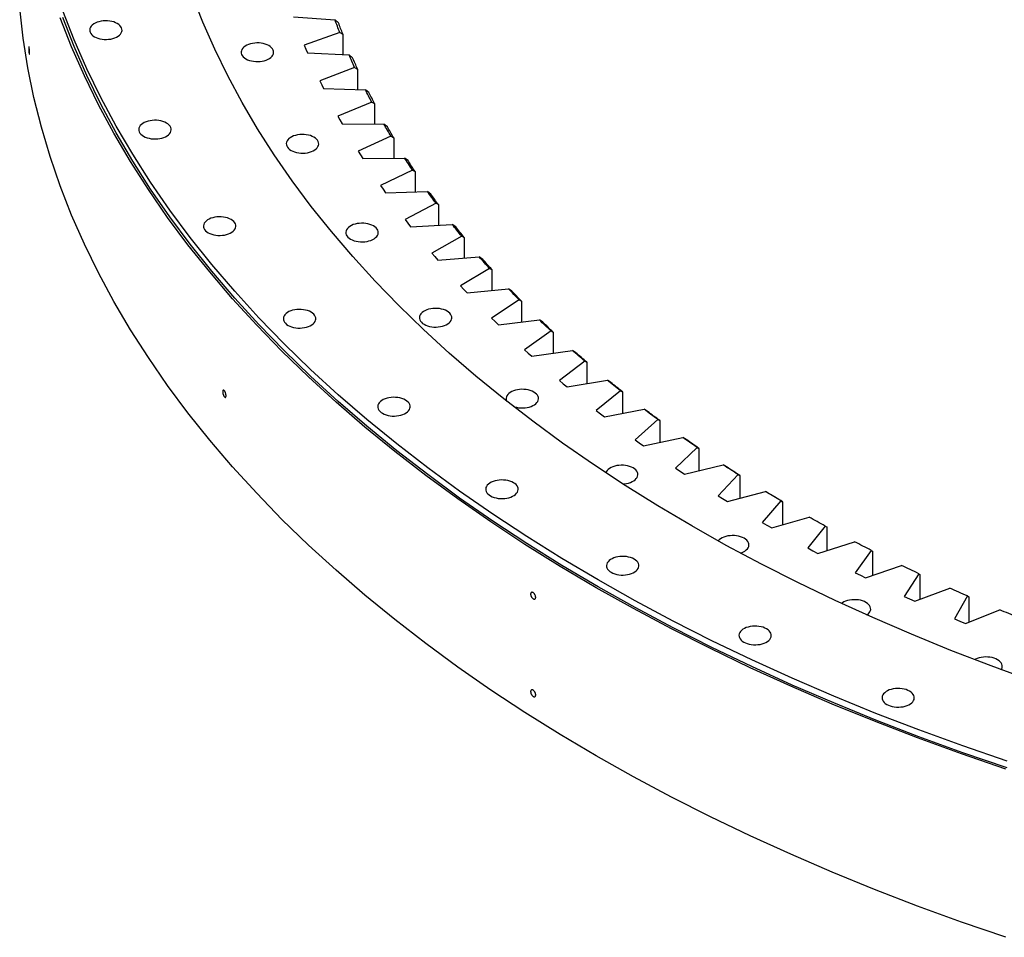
# Model space of a CAD drawing. Header units: millimetres. Extents: x -1928 to 21055, y 64816 to 83481.
# Tile 8 of 17: x 11005 to 12191, y 72985 to 74090. Entities that reach past the tile are written whole.
import ezdxf

# ---------------------------------------------------------------- set-up
doc = ezdxf.new("R2010")
doc.units = ezdxf.units.MM
doc.header["$LTSCALE"] = 100

msp = doc.modelspace()

# ---------------------------------------------------------------- linework, layer by layer
at = {"color": 7, "linetype": 'Continuous', "lineweight": 25}
for p, q in [((11334.3, 74093.5), (11384.4, 74089.9)), ((11388.6, 74086.3), (11384.4, 74089.9)), ((11390.1, 74074.7), (11347.3, 74059.4)), ((11390.1, 74074.7), (11393.7, 74072.8)), ((11393.7, 74072.8), (11393.7, 74048.1)), ((11347.3, 74059.4), (11349.1, 74054.8)), ((11349.1, 74054.8), (11351.1, 74050.2)), ((11351.1, 74050.2), (11401.3, 74047.7)), ((11405.5, 74044.2), (11401.3, 74047.7)), ((11408, 74032.6), (11366.2, 74016.4)), ((11408, 74032.6), (11411.6, 74030.7)), ((11411.6, 74030.7), (11411.6, 74006.1)), ((11366.2, 74016.4), (11368.3, 74011.8)), ((11368.3, 74011.8), (11370.6, 74007.3)), ((11370.6, 74007.3), (11420.9, 74005.8)), ((11425.2, 74002.4), (11420.9, 74005.8)), ((11428.6, 73990.9), (11387.8, 73973.8)), ((11428.6, 73990.9), (11432, 73989.1)), ((11432, 73989.1), (11432, 73964.5)), ((11387.8, 73973.8), (11390.3, 73969.3)), ((11390.3, 73969.3), (11392.8, 73964.8)), ((11392.8, 73964.8), (11443.2, 73964.4)), ((11447.5, 73961.1), (11443.2, 73964.4)), ((11451.8, 73949.7), (11412.1, 73931.8)), ((11451.8, 73949.7), (11455.2, 73948)), ((11455.2, 73948), (11455.2, 73923.3)), ((11412.1, 73931.8), (11414.9, 73927.3)), ((11414.9, 73927.3), (11417.7, 73922.8)), ((11417.7, 73922.8), (11468.1, 73923.5)), ((11472.3, 73920.3), (11468.1, 73923.5)), ((11477.7, 73909), (11439.1, 73890.2)), ((11477.7, 73909), (11480.9, 73907.3)), ((11480.9, 73907.3), (11480.9, 73882.7)), ((11439.1, 73890.2), (11442.2, 73885.8)), ((11442.2, 73885.8), (11445.3, 73881.4)), ((11445.3, 73881.4), (11495.6, 73883.2)), ((11499.8, 73880.1), (11495.6, 73883.2)), ((11506.1, 73868.9), (11468.8, 73849.3)), ((11506.1, 73868.9), (11509.2, 73867.3)), ((11509.2, 73867.3), (11509.2, 73842.5)), ((11468.8, 73849.3), (11472.1, 73844.9)), ((11472.1, 73844.9), (11475.4, 73840.6)), ((11475.4, 73840.6), (11525.6, 73843.4)), ((11529.8, 73840.4), (11525.6, 73843.4)), ((11537, 73829.4), (11501, 73809)), ((11537, 73829.4), (11540, 73827.8)), ((11540, 73827.8), (11540, 73802.9)), ((11501, 73809), (11504.5, 73804.7)), ((11504.5, 73804.7), (11508.2, 73800.5)), ((11508.2, 73800.5), (11558.2, 73804.4)), ((11562.4, 73801.4), (11558.2, 73804.4)), ((11570.4, 73790.5), (11535.7, 73769.4)), ((11570.4, 73790.5), (11573.3, 73789.1)), ((11573.3, 73789.1), (11573.3, 73764)), ((11535.7, 73769.4), (11539.6, 73765.2)), ((11539.6, 73765.2), (11543.5, 73761.1)), ((11543.5, 73761.1), (11593.2, 73766)), ((11597.3, 73763.2), (11593.2, 73766)), ((11606.3, 73752.5), (11573, 73730.6)), ((11606.3, 73752.5), (11609.1, 73751)), ((11609.1, 73751), (11609.1, 73725.8)), ((11573, 73730.6), (11577.1, 73726.5)), ((11581.2, 73722.4), (11630.6, 73728.4)), ((11634.7, 73725.7), (11630.6, 73728.4)), ((11577.1, 73726.5), (11581.2, 73722.4)), ((11644.6, 73715.2), (11612.6, 73692.6)), ((11644.6, 73715.2), (11647.2, 73713.8)), ((11647.2, 73713.8), (11647.2, 73688.3)), ((11612.6, 73692.6), (11617, 73688.6)), ((11621.4, 73684.6), (11670.4, 73691.6)), ((11674.5, 73689), (11670.4, 73691.6)), ((11617, 73688.6), (11621.4, 73684.6)), ((11685.2, 73678.7), (11654.7, 73655.5)), ((11685.2, 73678.7), (11687.7, 73677.4)), ((11687.7, 73677.4), (11687.7, 73651.6)), ((11664, 73647.7), (11712.5, 73655.7)), ((11716.5, 73653.2), (11712.5, 73655.7)), ((11654.7, 73655.5), (11659.3, 73651.6)), ((11659.3, 73651.6), (11664, 73647.7)), ((11728.1, 73643.1), (11699.1, 73619.3)), ((11728.1, 73643.1), (11730.5, 73641.8)), ((11730.5, 73641.8), (11730.5, 73615.8)), ((11708.9, 73611.7), (11756.8, 73620.8)), ((11760.9, 73618.3), (11756.8, 73620.8)), ((11699.1, 73619.3), (11704, 73615.5)), ((11704, 73615.5), (11708.9, 73611.7)), ((11773.3, 73608.5), (11745.8, 73584)), ((11773.3, 73608.5), (11775.6, 73607.3)), ((11775.6, 73607.3), (11775.6, 73580.8)), ((11756.1, 73576.6), (11803.4, 73586.7)), ((11807.4, 73584.3), (11803.4, 73586.7)), ((11745.8, 73584), (11750.9, 73580.3)), ((11750.9, 73580.3), (11756.1, 73576.6)), ((11820.6, 73574.8), (11794.7, 73549.8)), ((11820.6, 73574.8), (11822.8, 73573.6)), ((11822.8, 73573.6), (11822.8, 73546.7)), ((11794.7, 73549.8), (11800.1, 73546.2)), ((11805.5, 73542.6), (11852.1, 73553.7)), ((11856, 73551.4), (11852.1, 73553.7)), ((11800.1, 73546.2), (11805.5, 73542.6)), ((11870, 73542.2), (11845.8, 73516.6)), ((11870, 73542.2), (11872, 73541)), ((11872, 73541), (11872, 73513.7)), ((11845.8, 73516.6), (11851.3, 73513.2)), ((11857, 73509.7), (11902.8, 73521.8)), ((11906.7, 73519.5), (11902.8, 73521.8)), ((11851.3, 73513.2), (11857, 73509.7)), ((11921.5, 73510.6), (11898.9, 73484.6)), ((11921.5, 73510.6), (11923.4, 73509.5)), ((11923.4, 73509.5), (11923.4, 73481.6)), ((11910.5, 73477.9), (11955.6, 73490.9)), ((11898.9, 73484.6), (11904.7, 73481.2)), ((11904.7, 73481.2), (11910.5, 73477.9)), ((11974.9, 73480.1), (11954, 73453.7)), ((11974.9, 73480.1), (11976.7, 73479.1)), ((11976.7, 73479.1), (11976.7, 73450.6)), ((11966, 73447.2), (12010.3, 73461.2)), ((11954, 73453.7), (11960, 73450.4)), ((11960, 73450.4), (11966, 73447.2)), ((12030.3, 73450.8), (12011.1, 73423.9)), ((12030.3, 73450.8), (12031.9, 73449.8)), ((12031.9, 73449.8), (12031.9, 73420.6)), ((12023.5, 73417.7), (12066.8, 73432.7)), ((12011.1, 73423.9), (12017.3, 73420.8)), ((12017.3, 73420.8), (12023.5, 73417.7)), ((12087.5, 73422.7), (12070, 73395.4)), ((12087.5, 73422.7), (12088.9, 73421.8)), ((12088.9, 73421.8), (12088.9, 73391.8)), ((12070, 73395.4), (12076.4, 73392.5)), ((12082.8, 73389.5), (12125.1, 73405.3)), ((12146.4, 73395.9), (12130.6, 73368.2)), ((12146.4, 73395.9), (12147.7, 73394.9)), ((12147.7, 73394.9), (12147.7, 73364.1)), ((12076.4, 73392.5), (12082.8, 73389.5)), ((12143.8, 73362.6), (12185.1, 73379.3)), ((12130.6, 73368.2), (12137.2, 73365.4)), ((12137.2, 73365.4), (12143.8, 73362.6))]:
    msp.add_line(p, q, dxfattribs=at)
at = {"color": 7, "linetype": 'Continuous', "lineweight": 25, "flags": 128}
for points in [[(12223.8, 73293.8), (12174.7, 73311.7), (12126.3, 73330.3), (12078.9, 73349.7), (12032.3, 73369.8), (11986.7, 73390.5), (11942, 73412), (11898.3, 73434.1), (11855.6, 73456.9), (11814, 73480.3), (11773.4, 73504.3), (11734, 73529), (11695.7, 73554.2), (11658.5, 73580), (11622.5, 73606.3), (11587.7, 73633.2), (11554.2, 73660.6), (11521.9, 73688.5), (11490.9, 73716.9), (11461.2, 73745.7), (11432.8, 73775), (11405.7, 73804.7), (11380, 73834.8), (11355.7, 73865.2), (11332.8, 73896.1), (11311.2, 73927.2), (11291.1, 73958.7), (11272.4, 73990.5), (11255.2, 74022.5), (11239.4, 74054.8), (11225.1, 74087.3), (11212.3, 74120.1)], [(12192.5, 72984.7), (12138.9, 73003.1), (12086.2, 73022.3), (12034.3, 73042.4), (11983.4, 73063.1), (11933.4, 73084.7), (11884.4, 73107), (11836.5, 73130), (11789.6, 73153.7), (11743.8, 73178.2), (11699.1, 73203.3), (11655.6, 73229.1), (11613.2, 73255.5), (11572.1, 73282.6), (11532.2, 73310.3), (11493.6, 73338.6), (11456.3, 73367.4), (11420.3, 73396.8), (11385.6, 73426.8), (11352.3, 73457.2), (11320.5, 73488.2), (11290, 73519.6), (11260.9, 73551.4), (11233.4, 73583.7), (11207.2, 73616.4), (11182.6, 73649.5), (11159.5, 73683), (11137.9, 73716.7), (11117.9, 73750.8), (11099.4, 73785.2), (11082.4, 73819.9), (11067.1, 73854.8), (11053.3, 73889.9), (11041.2, 73925.2), (11030.6, 73960.7), (11021.6, 73996.3), (11014.3, 74032.1), (11008.6, 74067.9), (11004.5, 74103.9)], [(12194, 73196.9), (12140.5, 73215.3), (12087.8, 73234.5), (12036, 73254.4), (11985.1, 73275.2), (11935.2, 73296.7), (11886.3, 73319), (11838.4, 73342), (11791.6, 73365.7), (11745.8, 73390.1), (11701.2, 73415.2), (11657.7, 73441), (11615.4, 73467.4), (11574.4, 73494.4), (11534.5, 73522), (11496, 73550.3), (11458.7, 73579.1), (11422.8, 73608.5), (11388.1, 73638.4), (11354.9, 73668.8), (11323.1, 73699.7), (11292.6, 73731.1), (11263.6, 73762.9), (11236.1, 73795.1), (11210, 73827.8), (11185.4, 73860.8), (11162.3, 73894.2), (11140.7, 73928), (11120.7, 73962), (11102.3, 73996.4), (11085.3, 74031), (11070, 74065.8), (11056.3, 74100.9)], [(12192.5, 73187.2), (12138.9, 73205.6), (12086.2, 73224.9), (12034.3, 73244.9), (11983.4, 73265.6), (11933.4, 73287.2), (11884.4, 73309.5), (11836.5, 73332.5), (11789.6, 73356.2), (11743.8, 73380.7), (11699.1, 73405.8), (11655.6, 73431.6), (11613.2, 73458), (11572.1, 73485.1), (11532.2, 73512.8), (11493.6, 73541.1), (11456.3, 73569.9), (11420.3, 73599.3), (11385.6, 73629.3), (11352.3, 73659.7), (11320.5, 73690.7), (11290, 73722.1), (11260.9, 73753.9), (11233.4, 73786.2), (11207.2, 73818.9), (11182.6, 73852), (11159.5, 73885.5), (11137.9, 73919.2), (11117.9, 73953.3), (11099.4, 73987.7), (11082.4, 74022.4), (11067.1, 74057.3), (11053.3, 74092.4)], [(12194, 73188.7), (12140.5, 73207.1), (12087.8, 73226.3), (12036, 73246.3), (11985.1, 73267), (11935.2, 73288.6), (11886.3, 73310.8), (11838.4, 73333.8), (11791.6, 73357.5), (11745.8, 73381.9), (11701.2, 73407), (11657.7, 73432.8), (11615.4, 73459.2), (11574.4, 73486.2), (11534.5, 73513.9), (11496, 73542.1), (11458.7, 73570.9), (11422.8, 73600.3), (11388.1, 73630.2), (11354.9, 73660.6), (11323.1, 73691.5), (11292.6, 73722.9), (11263.6, 73754.7), (11236.1, 73787), (11210, 73819.6), (11185.4, 73852.7), (11162.3, 73886.1), (11140.7, 73919.8), (11120.7, 73953.9), (11102.3, 73988.2), (11085.3, 74022.8), (11070, 74057.7), (11056.3, 74092.7)], [(11094.6, 74069.6), (11096.6, 74068.6), (11098.8, 74067.8), (11101.2, 74067.1), (11103.7, 74066.6), (11106.4, 74066.4), (11109, 74066.3), (11111.7, 74066.5), (11114.3, 74066.8), (11116.7, 74067.4), (11119, 74068.2), (11121.2, 74069.1), (11123, 74070.2), (11124.7, 74071.4), (11126, 74072.7), (11126.9, 74074.2), (11127.6, 74075.7), (11127.8, 74077.2), (11127.7, 74078.7), (11127.3, 74080.2), (11126.5, 74081.7), (11125.3, 74083.1), (11123.9, 74084.4), (11122.1, 74085.5), (11120.1, 74086.5), (11117.9, 74087.4), (11115.5, 74088), (11113, 74088.5), (11110.3, 74088.8), (11107.7, 74088.8), (11105, 74088.7), (11102.5, 74088.3), (11100, 74087.7), (11097.7, 74087), (11095.5, 74086.1), (11093.7, 74085), (11092, 74083.7), (11090.7, 74082.4), (11089.8, 74081), (11089.1, 74079.5), (11088.9, 74078), (11089, 74076.4), (11089.4, 74074.9), (11090.2, 74073.4), (11091.4, 74072), (11092.8, 74070.8), (11094.6, 74069.6)], [(11390.1, 74074.7), (11389.4, 74076.6), (11388.7, 74078.5), (11387.9, 74080.4), (11387.2, 74082.3), (11386.5, 74084.2), (11385.8, 74086.1), (11385.1, 74088), (11384.4, 74089.9)], [(11393.7, 74072.8), (11393.1, 74074.5), (11392.4, 74076.2), (11391.8, 74077.9), (11391.1, 74079.6), (11390.5, 74081.3), (11389.8, 74082.9), (11389.2, 74084.6), (11388.6, 74086.3)], [(11277.1, 74042.9), (11279.1, 74041.9), (11281.3, 74041.1), (11283.7, 74040.4), (11286.3, 74040), (11288.9, 74039.7), (11291.5, 74039.7), (11294.2, 74039.8), (11296.8, 74040.2), (11299.2, 74040.7), (11301.6, 74041.5), (11303.7, 74042.4), (11305.6, 74043.5), (11307.2, 74044.7), (11308.5, 74046.1), (11309.5, 74047.5), (11310.1, 74049), (11310.4, 74050.5), (11310.3, 74052.1), (11309.8, 74053.6), (11309, 74055), (11307.9, 74056.4), (11306.4, 74057.7), (11304.7, 74058.9), (11302.7, 74059.9), (11300.4, 74060.7), (11298, 74061.4), (11295.5, 74061.8), (11292.9, 74062.1), (11290.2, 74062.2), (11287.6, 74062), (11285, 74061.6), (11282.5, 74061.1), (11280.2, 74060.3), (11278.1, 74059.4), (11276.2, 74058.3), (11274.6, 74057.1), (11273.3, 74055.7), (11272.3, 74054.3), (11271.7, 74052.8), (11271.4, 74051.3), (11271.5, 74049.8), (11271.9, 74048.2), (11272.7, 74046.8), (11273.9, 74045.4), (11275.3, 74044.1), (11277.1, 74042.9)], [(11408, 74032.6), (11407.2, 74034.5), (11406.3, 74036.4), (11405.5, 74038.3), (11404.6, 74040.2), (11403.8, 74042), (11403, 74043.9), (11402.1, 74045.8), (11401.3, 74047.7)], [(11411.6, 74030.7), (11410.8, 74032.4), (11410, 74034.1), (11409.3, 74035.8), (11408.5, 74037.5), (11407.8, 74039.1), (11407, 74040.8), (11406.3, 74042.5), (11405.5, 74044.2)], [(11428.6, 73990.9), (11427.6, 73992.8), (11426.7, 73994.7), (11425.7, 73996.5), (11424.7, 73998.4), (11423.8, 74000.2), (11422.8, 74002.1), (11421.9, 74004), (11420.9, 74005.8)], [(11432, 73989.1), (11431.2, 73990.8), (11430.3, 73992.4), (11429.4, 73994.1), (11428.6, 73995.8), (11427.7, 73997.4), (11426.9, 73999.1), (11426, 74000.8), (11425.2, 74002.4)], [(11153.6, 73949.7), (11155.7, 73948.7), (11157.9, 73947.9), (11160.3, 73947.2), (11162.8, 73946.7), (11165.4, 73946.5), (11168.1, 73946.4), (11170.8, 73946.6), (11173.3, 73947), (11175.8, 73947.5), (11178.1, 73948.3), (11180.3, 73949.2), (11182.1, 73950.3), (11183.7, 73951.5), (11185, 73952.8), (11186, 73954.3), (11186.7, 73955.8), (11186.9, 73957.3), (11186.8, 73958.8), (11186.4, 73960.3), (11185.6, 73961.8), (11184.4, 73963.2), (11183, 73964.5), (11181.2, 73965.6), (11179.2, 73966.7), (11177, 73967.5), (11174.6, 73968.2), (11172.1, 73968.6), (11169.4, 73968.9), (11166.8, 73968.9), (11164.1, 73968.8), (11161.5, 73968.4), (11159.1, 73967.8), (11156.7, 73967.1), (11154.6, 73966.2), (11152.7, 73965.1), (11151.1, 73963.9), (11149.8, 73962.5), (11148.9, 73961.1), (11148.2, 73959.6), (11147.9, 73958.1), (11148, 73956.5), (11148.5, 73955), (11149.3, 73953.6), (11150.4, 73952.2), (11151.9, 73950.9), (11153.6, 73949.7)], [(11451.8, 73949.7), (11450.7, 73951.6), (11449.6, 73953.4), (11448.6, 73955.2), (11447.5, 73957.1), (11446.4, 73958.9), (11445.3, 73960.7), (11444.3, 73962.6), (11443.2, 73964.4)], [(11455.2, 73948), (11454.2, 73949.6), (11453.2, 73951.2), (11452.2, 73952.9), (11451.3, 73954.5), (11450.3, 73956.2), (11449.4, 73957.8), (11448.4, 73959.5), (11447.5, 73961.1)], [(11331.4, 73932.7), (11333.4, 73931.7), (11335.7, 73930.8), (11338.1, 73930.2), (11340.6, 73929.7), (11343.2, 73929.4), (11345.9, 73929.4), (11348.5, 73929.5), (11351.1, 73929.9), (11353.6, 73930.5), (11355.9, 73931.2), (11358, 73932.2), (11359.9, 73933.2), (11361.5, 73934.5), (11362.8, 73935.8), (11363.8, 73937.2), (11364.4, 73938.7), (11364.7, 73940.3), (11364.6, 73941.8), (11364.2, 73943.3), (11363.4, 73944.8), (11362.2, 73946.2), (11360.8, 73947.4), (11359, 73948.6), (11357, 73949.6), (11354.8, 73950.5), (11352.4, 73951.1), (11349.8, 73951.6), (11347.2, 73951.8), (11344.6, 73951.9), (11341.9, 73951.7), (11339.3, 73951.4), (11336.8, 73950.8), (11334.5, 73950.1), (11332.4, 73949.1), (11330.5, 73948), (11328.9, 73946.8), (11327.6, 73945.5), (11326.6, 73944), (11326, 73942.6), (11325.7, 73941), (11325.8, 73939.5), (11326.3, 73938), (11327.1, 73936.5), (11328.2, 73935.1), (11329.7, 73933.8), (11331.4, 73932.7)], [(11477.7, 73909), (11476.4, 73910.8), (11475.2, 73912.6), (11474, 73914.4), (11472.8, 73916.3), (11471.7, 73918.1), (11470.5, 73919.9), (11469.3, 73921.7), (11468.1, 73923.5)], [(11480.9, 73907.3), (11479.8, 73908.9), (11478.7, 73910.6), (11477.7, 73912.2), (11476.6, 73913.8), (11475.5, 73915.4), (11474.5, 73917.1), (11473.4, 73918.7), (11472.3, 73920.3)], [(11506.1, 73868.9), (11504.7, 73870.7), (11503.4, 73872.4), (11502.1, 73874.2), (11500.8, 73876), (11499.5, 73877.8), (11498.2, 73879.6), (11496.9, 73881.4), (11495.6, 73883.2)], [(11509.2, 73867.3), (11508, 73868.8), (11506.8, 73870.4), (11505.6, 73872), (11504.5, 73873.6), (11503.3, 73875.2), (11502.1, 73876.9), (11501, 73878.5), (11499.8, 73880.1)], [(11231.6, 73833.5), (11233.6, 73832.5), (11235.9, 73831.6), (11238.3, 73831), (11240.8, 73830.5), (11243.4, 73830.3), (11246.1, 73830.2), (11248.7, 73830.4), (11251.3, 73830.7), (11253.8, 73831.3), (11256.1, 73832), (11258.2, 73833), (11260.1, 73834.1), (11261.7, 73835.3), (11263, 73836.6), (11264, 73838.1), (11264.6, 73839.5), (11264.9, 73841.1), (11264.8, 73842.6), (11264.4, 73844.1), (11263.6, 73845.6), (11262.4, 73847), (11261, 73848.3), (11259.2, 73849.4), (11257.2, 73850.4), (11255, 73851.3), (11252.6, 73851.9), (11250, 73852.4), (11247.4, 73852.7), (11244.8, 73852.7), (11242.1, 73852.6), (11239.5, 73852.2), (11237.1, 73851.6), (11234.7, 73850.9), (11232.6, 73849.9), (11230.7, 73848.9), (11229.1, 73847.6), (11227.8, 73846.3), (11226.8, 73844.9), (11226.2, 73843.4), (11225.9, 73841.8), (11226, 73840.3), (11226.5, 73838.8), (11227.3, 73837.3), (11228.4, 73835.9), (11229.9, 73834.7), (11231.6, 73833.5)], [(11403.2, 73825.8), (11405.2, 73824.8), (11407.4, 73823.9), (11409.8, 73823.3), (11412.3, 73822.8), (11415, 73822.5), (11417.6, 73822.5), (11420.3, 73822.6), (11422.9, 73823), (11425.3, 73823.6), (11427.7, 73824.3), (11429.8, 73825.3), (11431.7, 73826.3), (11433.3, 73827.6), (11434.6, 73828.9), (11435.5, 73830.3), (11436.2, 73831.8), (11436.4, 73833.4), (11436.4, 73834.9), (11435.9, 73836.4), (11435.1, 73837.9), (11434, 73839.3), (11432.5, 73840.5), (11430.7, 73841.7), (11428.7, 73842.7), (11426.5, 73843.6), (11424.1, 73844.2), (11421.6, 73844.7), (11419, 73844.9), (11416.3, 73845), (11413.6, 73844.8), (11411.1, 73844.5), (11408.6, 73843.9), (11406.3, 73843.2), (11404.1, 73842.2), (11402.3, 73841.1), (11400.7, 73839.9), (11399.3, 73838.6), (11398.4, 73837.1), (11397.7, 73835.7), (11397.5, 73834.1), (11397.6, 73832.6), (11398, 73831.1), (11398.8, 73829.6), (11400, 73828.2), (11401.4, 73826.9), (11403.2, 73825.8)], [(11537, 73829.4), (11535.6, 73831.1), (11534.1, 73832.9), (11532.7, 73834.6), (11531.3, 73836.4), (11529.9, 73838.2), (11528.4, 73839.9), (11527, 73841.7), (11525.6, 73843.4)], [(11540, 73827.8), (11538.7, 73829.4), (11537.4, 73831), (11536.2, 73832.5), (11534.9, 73834.1), (11533.6, 73835.7), (11532.4, 73837.3), (11531.1, 73838.8), (11529.8, 73840.4)], [(11570.4, 73790.5), (11568.9, 73792.3), (11567.3, 73794), (11565.8, 73795.7), (11564.3, 73797.4), (11562.7, 73799.2), (11561.2, 73800.9), (11559.7, 73802.6), (11558.2, 73804.4)], [(11573.3, 73789.1), (11571.9, 73790.6), (11570.6, 73792.1), (11569.2, 73793.7), (11567.8, 73795.2), (11566.4, 73796.8), (11565.1, 73798.3), (11563.7, 73799.9), (11562.4, 73801.4)], [(11606.3, 73752.5), (11604.6, 73754.1), (11603, 73755.8), (11601.3, 73757.5), (11599.7, 73759.2), (11598.1, 73760.9), (11596.4, 73762.6), (11594.8, 73764.3), (11593.2, 73766)], [(11609.1, 73751), (11607.6, 73752.5), (11606.1, 73754), (11604.7, 73755.6), (11603.2, 73757.1), (11601.7, 73758.6), (11600.3, 73760.1), (11598.8, 73761.6), (11597.3, 73763.2)], [(11327.9, 73721.9), (11329.9, 73720.9), (11332.1, 73720.1), (11334.5, 73719.4), (11337.1, 73718.9), (11339.7, 73718.7), (11342.3, 73718.6), (11345, 73718.8), (11347.6, 73719.2), (11350, 73719.7), (11352.4, 73720.5), (11354.5, 73721.4), (11356.4, 73722.5), (11358, 73723.7), (11359.3, 73725.1), (11360.3, 73726.5), (11360.9, 73728), (11361.2, 73729.5), (11361.1, 73731), (11360.6, 73732.6), (11359.8, 73734), (11358.7, 73735.4), (11357.2, 73736.7), (11355.5, 73737.8), (11353.5, 73738.9), (11351.2, 73739.7), (11348.8, 73740.4), (11346.3, 73740.8), (11343.7, 73741.1), (11341, 73741.1), (11338.4, 73741), (11335.8, 73740.6), (11333.3, 73740.1), (11331, 73739.3), (11328.9, 73738.4), (11327, 73737.3), (11325.4, 73736.1), (11324.1, 73734.7), (11323.1, 73733.3), (11322.5, 73731.8), (11322.2, 73730.3), (11322.3, 73728.7), (11322.7, 73727.2), (11323.5, 73725.8), (11324.7, 73724.4), (11326.1, 73723.1), (11327.9, 73721.9)], [(11491.7, 73723.2), (11493.7, 73722.1), (11495.9, 73721.3), (11498.3, 73720.6), (11500.9, 73720.2), (11503.5, 73719.9), (11506.1, 73719.9), (11508.8, 73720), (11511.4, 73720.4), (11513.8, 73720.9), (11516.2, 73721.7), (11518.3, 73722.6), (11520.2, 73723.7), (11521.8, 73724.9), (11523.1, 73726.3), (11524.1, 73727.7), (11524.7, 73729.2), (11525, 73730.7), (11524.9, 73732.3), (11524.4, 73733.8), (11523.6, 73735.2), (11522.5, 73736.6), (11521, 73737.9), (11519.3, 73739.1), (11517.3, 73740.1), (11515, 73740.9), (11512.6, 73741.6), (11510.1, 73742.1), (11507.5, 73742.3), (11504.8, 73742.4), (11502.2, 73742.2), (11499.6, 73741.8), (11497.1, 73741.3), (11494.8, 73740.5), (11492.7, 73739.6), (11490.8, 73738.5), (11489.2, 73737.3), (11487.9, 73735.9), (11486.9, 73734.5), (11486.3, 73733), (11486, 73731.5), (11486.1, 73730), (11486.5, 73728.4), (11487.3, 73727), (11488.5, 73725.6), (11489.9, 73724.3), (11491.7, 73723.2)], [(11644.6, 73715.2), (11642.8, 73716.8), (11641, 73718.5), (11639.3, 73720.1), (11637.5, 73721.8), (11635.8, 73723.4), (11634.1, 73725.1), (11632.3, 73726.8), (11630.6, 73728.4)], [(11647.2, 73713.8), (11645.7, 73715.3), (11644.1, 73716.7), (11642.5, 73718.2), (11641, 73719.7), (11639.4, 73721.2), (11637.8, 73722.7), (11636.3, 73724.2), (11634.7, 73725.7)], [(11685.2, 73678.7), (11683.3, 73680.3), (11681.5, 73681.9), (11679.6, 73683.5), (11677.7, 73685.2), (11675.9, 73686.8), (11674.1, 73688.4), (11672.2, 73690), (11670.4, 73691.6)], [(11687.7, 73677.4), (11686.1, 73678.8), (11684.4, 73680.3), (11682.7, 73681.7), (11681.1, 73683.2), (11679.4, 73684.6), (11677.8, 73686.1), (11676.1, 73687.5), (11674.5, 73689)], [(11728.1, 73643.1), (11726.1, 73644.7), (11724.2, 73646.3), (11722.2, 73647.8), (11720.3, 73649.4), (11718.3, 73651), (11716.4, 73652.6), (11714.4, 73654.2), (11712.5, 73655.7)], [(11599, 73624.4), (11600.5, 73623.8), (11602.9, 73623.2), (11605.4, 73622.7), (11608, 73622.4), (11610.7, 73622.4), (11613.3, 73622.5), (11615.9, 73622.9), (11618.4, 73623.5), (11620.7, 73624.2), (11622.8, 73625.2), (11624.7, 73626.2), (11626.3, 73627.5), (11627.6, 73628.8), (11628.6, 73630.2), (11629.2, 73631.7), (11629.5, 73633.3), (11629.4, 73634.8), (11629, 73636.3), (11628.2, 73637.8), (11627, 73639.2), (11625.6, 73640.4), (11623.8, 73641.6), (11621.8, 73642.6), (11619.6, 73643.5), (11617.2, 73644.1), (11614.6, 73644.6), (11612, 73644.8), (11609.4, 73644.9), (11606.7, 73644.7), (11604.1, 73644.4), (11601.6, 73643.8), (11599.3, 73643.1), (11597.2, 73642.1), (11595.3, 73641), (11593.7, 73639.8), (11592.4, 73638.5), (11591.4, 73637), (11590.8, 73635.6), (11590.5, 73634), (11590.6, 73632.5), (11591.1, 73631), (11591.4, 73630.3)], [(11730.5, 73641.8), (11728.8, 73643.3), (11727, 73644.7), (11725.3, 73646.1), (11723.5, 73647.5), (11721.8, 73648.9), (11720, 73650.3), (11718.3, 73651.7), (11716.5, 73653.2)], [(11441.5, 73616), (11443.5, 73614.9), (11445.8, 73614.1), (11448.2, 73613.4), (11450.7, 73613), (11453.3, 73612.7), (11456, 73612.7), (11458.6, 73612.8), (11461.2, 73613.2), (11463.7, 73613.7), (11466, 73614.5), (11468.1, 73615.4), (11470, 73616.5), (11471.6, 73617.7), (11472.9, 73619.1), (11473.9, 73620.5), (11474.5, 73622), (11474.8, 73623.5), (11474.7, 73625.1), (11474.3, 73626.6), (11473.5, 73628), (11472.3, 73629.4), (11470.9, 73630.7), (11469.1, 73631.9), (11467.1, 73632.9), (11464.9, 73633.7), (11462.5, 73634.4), (11459.9, 73634.9), (11457.3, 73635.1), (11454.7, 73635.2), (11452, 73635), (11449.4, 73634.6), (11447, 73634.1), (11444.6, 73633.3), (11442.5, 73632.4), (11440.6, 73631.3), (11439, 73630.1), (11437.7, 73628.7), (11436.7, 73627.3), (11436.1, 73625.8), (11435.8, 73624.3), (11435.9, 73622.8), (11436.4, 73621.2), (11437.2, 73619.8), (11438.3, 73618.4), (11439.8, 73617.1), (11441.5, 73616)], [(11773.3, 73608.5), (11771.2, 73610), (11769.1, 73611.5), (11767.1, 73613.1), (11765, 73614.6), (11763, 73616.1), (11760.9, 73617.7), (11758.9, 73619.2), (11756.8, 73620.8)], [(11775.6, 73607.3), (11773.7, 73608.6), (11771.9, 73610), (11770, 73611.4), (11768.2, 73612.7), (11766.3, 73614.1), (11764.5, 73615.5), (11762.7, 73616.9), (11760.9, 73618.3)], [(11820.6, 73574.8), (11818.4, 73576.3), (11816.3, 73577.8), (11814.1, 73579.3), (11811.9, 73580.8), (11809.8, 73582.3), (11807.7, 73583.7), (11805.5, 73585.2), (11803.4, 73586.7)], [(11822.8, 73573.6), (11820.8, 73575), (11818.9, 73576.3), (11817, 73577.6), (11815, 73579), (11813.1, 73580.3), (11811.2, 73581.6), (11809.3, 73583), (11807.4, 73584.3)], [(11730.9, 73530.9), (11733, 73531.1), (11735.6, 73531.4), (11738.1, 73532), (11740.4, 73532.7), (11742.5, 73533.7), (11744.4, 73534.8), (11746, 73536), (11747.3, 73537.3), (11748.3, 73538.7), (11748.9, 73540.2), (11749.2, 73541.8), (11749.1, 73543.3), (11748.6, 73544.8), (11747.8, 73546.3), (11746.7, 73547.7), (11745.2, 73549), (11743.5, 73550.1), (11741.5, 73551.1), (11739.3, 73552), (11736.8, 73552.6), (11734.3, 73553.1), (11731.7, 73553.4), (11729, 73553.4), (11726.4, 73553.2), (11723.8, 73552.9), (11721.3, 73552.3), (11719, 73551.6), (11716.9, 73550.6), (11715, 73549.6), (11713.4, 73548.3), (11712.1, 73547), (11711.1, 73545.6), (11710.5, 73544.2)], [(11870, 73542.2), (11867.8, 73543.6), (11865.5, 73545), (11863.3, 73546.5), (11861, 73547.9), (11858.8, 73549.4), (11856.5, 73550.8), (11854.3, 73552.3), (11852.1, 73553.7)], [(11872, 73541), (11870, 73542.3), (11868, 73543.6), (11866, 73544.9), (11864, 73546.2), (11862, 73547.5), (11860, 73548.8), (11858, 73550.1), (11856, 73551.4)], [(11571.7, 73516.5), (11573.7, 73515.5), (11575.9, 73514.6), (11578.3, 73514), (11580.8, 73513.5), (11583.5, 73513.2), (11586.1, 73513.2), (11588.8, 73513.4), (11591.3, 73513.7), (11593.8, 73514.3), (11596.1, 73515), (11598.3, 73516), (11600.1, 73517), (11601.8, 73518.3), (11603.1, 73519.6), (11604, 73521), (11604.7, 73522.5), (11604.9, 73524.1), (11604.8, 73525.6), (11604.4, 73527.1), (11603.6, 73528.6), (11602.4, 73530), (11601, 73531.2), (11599.2, 73532.4), (11597.2, 73533.4), (11595, 73534.3), (11592.6, 73534.9), (11590.1, 73535.4), (11587.4, 73535.6), (11584.8, 73535.7), (11582.1, 73535.5), (11579.5, 73535.2), (11577.1, 73534.6), (11574.7, 73533.9), (11572.6, 73532.9), (11570.7, 73531.8), (11569.1, 73530.6), (11567.8, 73529.3), (11566.9, 73527.9), (11566.2, 73526.4), (11566, 73524.8), (11566, 73523.3), (11566.5, 73521.8), (11567.3, 73520.3), (11568.4, 73518.9), (11569.9, 73517.6), (11571.7, 73516.5)], [(11921.5, 73510.6), (11919.1, 73512), (11916.8, 73513.4), (11914.5, 73514.8), (11912.1, 73516.2), (11909.8, 73517.6), (11907.5, 73519), (11905.1, 73520.4), (11902.8, 73521.8)], [(11923.4, 73509.5), (11921.3, 73510.8), (11919.2, 73512), (11917.1, 73513.3), (11915, 73514.5), (11912.9, 73515.8), (11910.8, 73517), (11908.8, 73518.3), (11906.7, 73519.5)], [(11974.9, 73480.1), (11972.5, 73481.5), (11970.1, 73482.8), (11967.7, 73484.2), (11965.2, 73485.5), (11962.8, 73486.9), (11960.4, 73488.2), (11958, 73489.6), (11955.6, 73490.9)], [(11872.8, 73447.6), (11874.2, 73448), (11876.3, 73448.9), (11878.2, 73450), (11879.8, 73451.3), (11881.1, 73452.6), (11882.1, 73454), (11882.7, 73455.5), (11883, 73457), (11882.9, 73458.6), (11882.4, 73460.1), (11881.6, 73461.6), (11880.5, 73463), (11879, 73464.2), (11877.3, 73465.4), (11875.3, 73466.4), (11873, 73467.2), (11870.6, 73467.9), (11868.1, 73468.4), (11865.5, 73468.6), (11862.8, 73468.7), (11860.2, 73468.5), (11857.6, 73468.2), (11855.1, 73467.6), (11852.8, 73466.8), (11850.7, 73465.9), (11848.8, 73464.8), (11847.2, 73463.6), (11845.9, 73462.3), (11845.9, 73462.3)], [(12030.3, 73450.8), (12027.8, 73452.1), (12025.3, 73453.4), (12022.8, 73454.7), (12020.3, 73456), (12017.7, 73457.3), (12015.2, 73458.6), (12012.8, 73459.9), (12010.3, 73461.2)], [(11717.1, 73424.4), (11719.1, 73423.4), (11721.3, 73422.5), (11723.7, 73421.9), (11726.3, 73421.4), (11728.9, 73421.1), (11731.6, 73421.1), (11734.2, 73421.2), (11736.8, 73421.6), (11739.3, 73422.2), (11741.6, 73422.9), (11743.7, 73423.9), (11745.6, 73424.9), (11747.2, 73426.2), (11748.5, 73427.5), (11749.5, 73428.9), (11750.1, 73430.4), (11750.4, 73432), (11750.3, 73433.5), (11749.8, 73435), (11749, 73436.5), (11747.9, 73437.9), (11746.4, 73439.1), (11744.7, 73440.3), (11742.7, 73441.3), (11740.5, 73442.1), (11738.1, 73442.8), (11735.5, 73443.3), (11732.9, 73443.5), (11730.2, 73443.6), (11727.6, 73443.4), (11725, 73443.1), (11722.5, 73442.5), (11720.2, 73441.8), (11718.1, 73440.8), (11716.2, 73439.7), (11714.6, 73438.5), (11713.3, 73437.2), (11712.3, 73435.7), (11711.7, 73434.2), (11711.4, 73432.7), (11711.5, 73431.2), (11712, 73429.7), (11712.8, 73428.2), (11713.9, 73426.8), (11715.4, 73425.5), (11717.1, 73424.4)], [(12087.5, 73422.7), (12084.9, 73424), (12082.3, 73425.2), (12079.7, 73426.4), (12077.1, 73427.7), (12074.5, 73428.9), (12071.9, 73430.2), (12069.4, 73431.4), (12066.8, 73432.7)], [(12146.4, 73395.9), (12143.7, 73397), (12141.1, 73398.2), (12138.4, 73399.4), (12135.7, 73400.6), (12133.1, 73401.8), (12130.4, 73403), (12127.8, 73404.2), (12125.1, 73405.3)], [(12025.2, 73373), (12026.5, 73374), (12027.9, 73375.4), (12028.8, 73376.8), (12029.5, 73378.3), (12029.7, 73379.8), (12029.6, 73381.4), (12029.2, 73382.9), (12028.4, 73384.3), (12027.2, 73385.7), (12025.8, 73387), (12024, 73388.2), (12022, 73389.2), (12019.8, 73390), (12017.4, 73390.7), (12014.9, 73391.1), (12012.2, 73391.4), (12009.6, 73391.4), (12006.9, 73391.3), (12004.3, 73390.9), (12001.9, 73390.4), (11999.5, 73389.6), (11997.4, 73388.7), (11995.5, 73387.6), (11994.5, 73386.9)], [(12207, 73370.3), (12204.3, 73371.4), (12201.5, 73372.5), (12198.8, 73373.6), (12196, 73374.7), (12193.3, 73375.9), (12190.6, 73377), (12187.8, 73378.1), (12185.1, 73379.3)], [(11876.7, 73340.4), (11878.7, 73339.4), (11880.9, 73338.6), (11883.3, 73337.9), (11885.8, 73337.4), (11888.5, 73337.2), (11891.1, 73337.1), (11893.8, 73337.3), (11896.4, 73337.6), (11898.8, 73338.2), (11901.2, 73339), (11903.3, 73339.9), (11905.2, 73341), (11906.8, 73342.2), (11908.1, 73343.5), (11909, 73345), (11909.7, 73346.5), (11909.9, 73348), (11909.9, 73349.5), (11909.4, 73351), (11908.6, 73352.5), (11907.5, 73353.9), (11906, 73355.2), (11904.2, 73356.3), (11902.2, 73357.3), (11900, 73358.2), (11897.6, 73358.8), (11895.1, 73359.3), (11892.5, 73359.6), (11889.8, 73359.6), (11887.1, 73359.5), (11884.6, 73359.1), (11882.1, 73358.5), (11879.8, 73357.8), (11877.6, 73356.9), (11875.8, 73355.8), (11874.2, 73354.5), (11872.8, 73353.2), (11871.9, 73351.8), (11871.2, 73350.3), (11871, 73348.8), (11871.1, 73347.2), (11871.5, 73345.7), (11872.3, 73344.2), (11873.5, 73342.8), (11874.9, 73341.6), (11876.7, 73340.4)], [(12187, 73307.1), (12187.3, 73307.7), (12187.9, 73309.2), (12188.2, 73310.7), (12188.1, 73312.3), (12187.7, 73313.8), (12186.9, 73315.2), (12185.7, 73316.6), (12184.3, 73317.9), (12182.5, 73319.1), (12180.5, 73320.1), (12178.3, 73320.9), (12175.9, 73321.6), (12173.3, 73322), (12170.7, 73322.3), (12168.1, 73322.4), (12165.4, 73322.2), (12162.8, 73321.8), (12160.3, 73321.3), (12158, 73320.5), (12155.9, 73319.6), (12155, 73319.1)], [(12049, 73265.3), (12051, 73264.3), (12053.2, 73263.4), (12055.6, 73262.8), (12058.1, 73262.3), (12060.8, 73262.1), (12063.4, 73262), (12066.1, 73262.2), (12068.7, 73262.5), (12071.1, 73263.1), (12073.5, 73263.8), (12075.6, 73264.8), (12077.5, 73265.9), (12079.1, 73267.1), (12080.4, 73268.4), (12081.3, 73269.8), (12082, 73271.3), (12082.2, 73272.9), (12082.2, 73274.4), (12081.7, 73275.9), (12080.9, 73277.4), (12079.8, 73278.8), (12078.3, 73280.1), (12076.5, 73281.2), (12074.5, 73282.2), (12072.3, 73283.1), (12069.9, 73283.7), (12067.4, 73284.2), (12064.8, 73284.5), (12062.1, 73284.5), (12059.4, 73284.3), (12056.9, 73284), (12054.4, 73283.4), (12052.1, 73282.7), (12049.9, 73281.7), (12048.1, 73280.7), (12046.5, 73279.4), (12045.1, 73278.1), (12044.2, 73276.7), (12043.5, 73275.2), (12043.3, 73273.6), (12043.4, 73272.1), (12043.8, 73270.6), (12044.6, 73269.1), (12045.8, 73267.7), (12047.2, 73266.5), (12049, 73265.3)]]:
    msp.add_lwpolyline(points, dxfattribs=at)
at = {"color": 7, "linetype": 'Continuous', "lineweight": 25}
for points in [[(11016.4, 74050.5), (11016.4, 74050.2), (11016.4, 74050), (11016.4, 74049.6), (11016.4, 74049.4), (11016.3, 74049.1), (11016.3, 74049), (11016.3, 74048.8), (11016.3, 74048.7), (11016.2, 74048.6), (11016.2, 74048.6), (11016.1, 74048.6), (11016.1, 74048.6), (11016.1, 74048.7), (11016, 74048.8), (11016, 74049.1), (11015.9, 74049.2), (11015.9, 74049.5), (11015.8, 74049.7), (11015.8, 74050.2), (11015.7, 74050.4), (11015.7, 74050.9), (11015.6, 74051.2), (11015.6, 74051.7), (11015.6, 74052), (11015.5, 74052.6), (11015.5, 74052.9), (11015.5, 74053.4), (11015.4, 74053.7), (11015.4, 74054.3), (11015.4, 74054.6), (11015.4, 74055.1), (11015.4, 74055.4), (11015.4, 74055.9), (11015.4, 74056.1), (11015.4, 74056.5), (11015.4, 74056.7), (11015.4, 74057), (11015.5, 74057.1), (11015.5, 74057.3), (11015.5, 74057.4), (11015.6, 74057.5), (11015.6, 74057.5), (11015.6, 74057.5), (11015.7, 74057.5), (11015.7, 74057.4), (11015.8, 74057.3), (11015.8, 74057), (11015.9, 74056.9), (11015.9, 74056.6), (11016, 74056.4), (11016, 74055.9), (11016.1, 74055.7), (11016.1, 74055.2), (11016.1, 74055), (11016.2, 74054.4), (11016.2, 74054.1), (11016.3, 74053.5), (11016.3, 74053.2), (11016.3, 74052.7), (11016.3, 74052.4), (11016.4, 74051.8), (11016.4, 74051.5), (11016.4, 74051), (11016.4, 74050.7), (11016.4, 74050.5)], [(11253.1, 73637.2), (11253.1, 73636.9), (11253.1, 73636.7), (11253, 73636.3), (11253, 73636.1), (11252.9, 73635.8), (11252.8, 73635.6), (11252.7, 73635.4), (11252.6, 73635.3), (11252.4, 73635.2), (11252.3, 73635.1), (11252.1, 73635.1), (11252, 73635.2), (11251.7, 73635.3), (11251.6, 73635.3), (11251.3, 73635.5), (11251.2, 73635.7), (11251, 73636), (11250.8, 73636.1), (11250.6, 73636.5), (11250.4, 73636.7), (11250.2, 73637.2), (11250.1, 73637.5), (11249.9, 73638), (11249.8, 73638.3), (11249.6, 73638.8), (11249.5, 73639.1), (11249.3, 73639.7), (11249.3, 73639.9), (11249.2, 73640.5), (11249.1, 73640.8), (11249.1, 73641.3), (11249.1, 73641.6), (11249.1, 73642.1), (11249.1, 73642.3), (11249.1, 73642.7), (11249.2, 73642.9), (11249.3, 73643.2), (11249.3, 73643.3), (11249.5, 73643.6), (11249.6, 73643.7), (11249.8, 73643.8), (11249.9, 73643.8), (11250.1, 73643.8), (11250.2, 73643.8), (11250.4, 73643.7), (11250.6, 73643.6), (11250.8, 73643.4), (11250.9, 73643.3), (11251.2, 73643), (11251.3, 73642.8), (11251.6, 73642.4), (11251.7, 73642.2), (11252, 73641.8), (11252.1, 73641.5), (11252.3, 73641), (11252.4, 73640.7), (11252.6, 73640.2), (11252.7, 73639.9), (11252.8, 73639.3), (11252.9, 73639), (11253, 73638.5), (11253, 73638.2), (11253.1, 73637.7), (11253.1, 73637.4), (11253.1, 73637.2)], [(11626.1, 73394.3), (11626.1, 73394.1), (11626.1, 73393.8), (11626, 73393.4), (11626, 73393.2), (11625.8, 73392.9), (11625.7, 73392.7), (11625.5, 73392.5), (11625.4, 73392.4), (11625.1, 73392.2), (11624.9, 73392.1), (11624.6, 73392.1), (11624.4, 73392.1), (11624.1, 73392.1), (11623.9, 73392.2), (11623.5, 73392.3), (11623.3, 73392.4), (11622.9, 73392.7), (11622.7, 73392.8), (11622.3, 73393.2), (11622.1, 73393.4), (11621.7, 73393.8), (11621.6, 73394), (11621.2, 73394.5), (11621.1, 73394.7), (11620.8, 73395.3), (11620.7, 73395.5), (11620.4, 73396.1), (11620.4, 73396.3), (11620.2, 73396.9), (11620.1, 73397.1), (11620.1, 73397.7), (11620, 73397.9), (11620, 73398.4), (11620.1, 73398.6), (11620.1, 73399), (11620.2, 73399.2), (11620.4, 73399.6), (11620.4, 73399.7), (11620.7, 73400), (11620.8, 73400.1), (11621.1, 73400.3), (11621.2, 73400.3), (11621.6, 73400.4), (11621.7, 73400.4), (11622.1, 73400.3), (11622.3, 73400.3), (11622.7, 73400.1), (11622.9, 73400), (11623.3, 73399.8), (11623.5, 73399.6), (11623.9, 73399.3), (11624, 73399.1), (11624.4, 73398.7), (11624.6, 73398.5), (11624.9, 73398), (11625.1, 73397.7), (11625.4, 73397.2), (11625.5, 73397), (11625.7, 73396.4), (11625.8, 73396.1), (11626, 73395.6), (11626, 73395.3), (11626.1, 73394.8), (11626.1, 73394.6), (11626.1, 73394.3)], [(11626.1, 73276.7), (11626.1, 73276.5), (11626.1, 73276.3), (11626, 73275.8), (11626, 73275.6), (11625.8, 73275.3), (11625.7, 73275.1), (11625.5, 73274.9), (11625.4, 73274.8), (11625.1, 73274.6), (11624.9, 73274.6), (11624.6, 73274.5), (11624.4, 73274.5), (11624.1, 73274.5), (11623.9, 73274.6), (11623.5, 73274.7), (11623.3, 73274.8), (11622.9, 73275.1), (11622.7, 73275.2), (11622.3, 73275.6), (11622.1, 73275.8), (11621.7, 73276.2), (11621.6, 73276.4), (11621.2, 73276.9), (11621.1, 73277.1), (11620.8, 73277.7), (11620.7, 73277.9), (11620.4, 73278.5), (11620.4, 73278.7), (11620.2, 73279.3), (11620.1, 73279.6), (11620.1, 73280.1), (11620, 73280.3), (11620, 73280.8), (11620.1, 73281), (11620.1, 73281.5), (11620.2, 73281.7), (11620.4, 73282), (11620.4, 73282.2), (11620.7, 73282.4), (11620.8, 73282.5), (11621.1, 73282.7), (11621.2, 73282.7), (11621.6, 73282.8), (11621.7, 73282.8), (11622.1, 73282.8), (11622.3, 73282.7), (11622.7, 73282.6), (11622.9, 73282.5), (11623.3, 73282.2), (11623.5, 73282.1), (11623.9, 73281.7), (11624, 73281.5), (11624.4, 73281.1), (11624.6, 73280.9), (11624.9, 73280.4), (11625.1, 73280.2), (11625.4, 73279.6), (11625.5, 73279.4), (11625.7, 73278.8), (11625.8, 73278.6), (11626, 73278), (11626, 73277.8), (11626.1, 73277.2), (11626.1, 73277), (11626.1, 73276.7)]]:
    msp.add_open_spline(points, degree=3, knots=[0, 0, 0, 0, 0.03125, 0.03125, 0.0625, 0.0625, 0.09375, 0.09375, 0.125, 0.125, 0.15625, 0.15625, 0.1875, 0.1875, 0.21875, 0.21875, 0.25, 0.25, 0.28125, 0.28125, 0.3125, 0.3125, 0.34375, 0.34375, 0.375, 0.375, 0.40625, 0.40625, 0.4375, 0.4375, 0.46875, 0.46875, 0.5, 0.5, 0.53125, 0.53125, 0.5625, 0.5625, 0.59375, 0.59375, 0.625, 0.625, 0.65625, 0.65625, 0.6875, 0.6875, 0.71875, 0.71875, 0.75, 0.75, 0.78125, 0.78125, 0.8125, 0.8125, 0.84375, 0.84375, 0.875, 0.875, 0.90625, 0.90625, 0.9375, 0.9375, 0.96875, 0.96875, 1, 1, 1, 1], dxfattribs=at)

doc.saveas('drawing.dxf')
